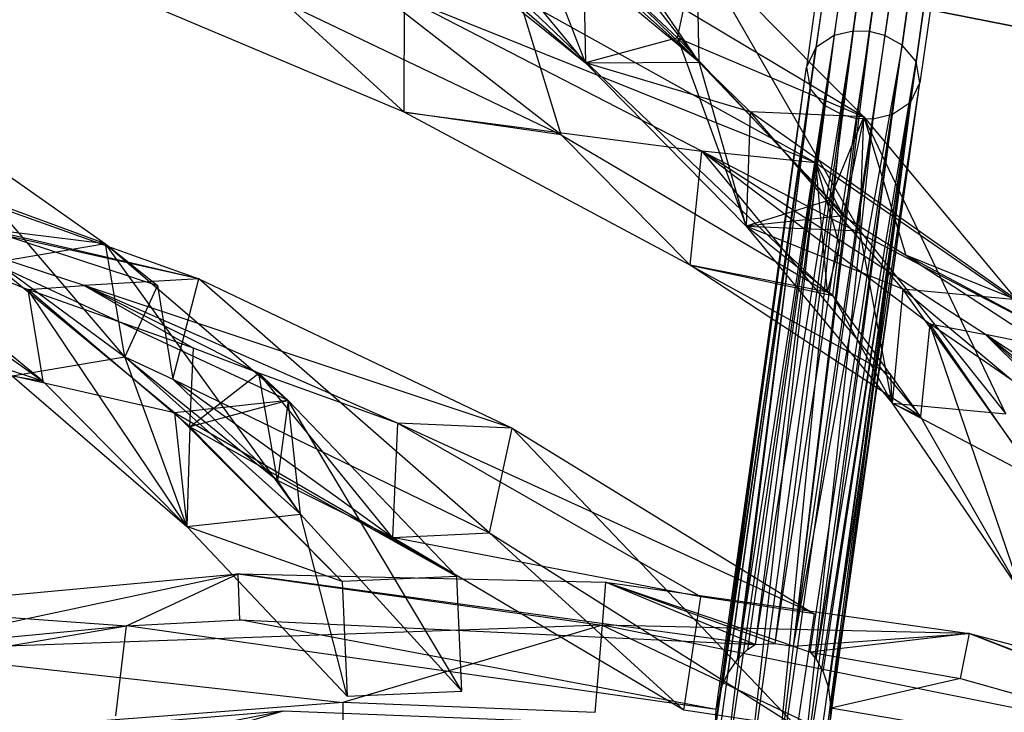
# Model space of a CAD drawing. Extents: x 5.4 to 34.8, y -14.7 to 14.7.
# Tile 215 of 251: x 19.3 to 21.8, y 7.9 to 9.7. Entities that reach past the tile are written whole.
import ezdxf

# ---------------------------------------------------------------- set-up
doc = ezdxf.new("R2010")
doc.units = 0
doc.header["$LTSCALE"] = 2.54
doc.layers.get('0').update_dxf_attribs({"color": 13, "linetype": 'CONTINUOUS'})

# ---------------------------------------------------------------- blocks, each defined once
blk = doc.blocks.new('BOHO_S_PM_7777_STL')
at = {"color": 0}
for p, q in [((21.5936, 11.1046, 17.3705), (21.3923, 9.6716, 19.2449)), ((21.5936, 11.1046, 17.3705), (21.3923, 9.6716, 19.2449)), ((21.6439, 11.1173, 17.3844), (21.4423, 9.6831, 19.2603)), ((21.6439, 11.1173, 17.3844), (21.4423, 9.6831, 19.2603)), ((21.6862, 11.1163, 17.3879), (21.4846, 9.6818, 19.2641)), ((21.6862, 11.1163, 17.3879), (21.4846, 9.6818, 19.2641)), ((21.7271, 11.1056, 17.3844), (21.5255, 9.6714, 19.2603)), ((21.7271, 11.1056, 17.3844), (21.5255, 9.6714, 19.2603)), ((21.7719, 11.0795, 17.3705), (21.5705, 9.6466, 19.2449)), ((21.7719, 11.0795, 17.3705), (21.5705, 9.6466, 19.2449)), ((21.5461, 11.0706, 17.3419), (21.345, 9.64, 19.2131)), ((21.5461, 11.0706, 17.3419), (21.345, 9.64, 19.2131)), ((21.8082, 11.0337, 17.3419), (21.6072, 9.6032, 19.2131)), ((21.8082, 11.0337, 17.3419), (21.6072, 9.6032, 19.2131)), ((21.5206, 11.016, 17.3011), (21.32, 9.5889, 19.1677)), ((21.5206, 11.016, 17.3011), (21.32, 9.5889, 19.1677)), ((21.8177, 10.9743, 17.3011), (21.6171, 9.5472, 19.1677)), ((21.8177, 10.9743, 17.3011), (21.6171, 9.5472, 19.1677)), ((21.5301, 10.9566, 17.2602), (21.33, 9.5329, 19.1224)), ((21.5301, 10.9566, 17.2602), (21.33, 9.5329, 19.1224)), ((21.5664, 10.9108, 17.2316), (21.3667, 9.4895, 19.0906)), ((21.5664, 10.9108, 17.2316), (21.3667, 9.4895, 19.0906)), ((21.5921, 9.4961, 19.1224), (21.7922, 10.9197, 17.2602)), ((21.5921, 9.4961, 19.1224), (21.7922, 10.9197, 17.2602)), ((21.4116, 9.4646, 19.0752), (21.6112, 10.8847, 17.2177)), ((21.4116, 9.4646, 19.0752), (21.6112, 10.8847, 17.2177)), ((21.4526, 9.4542, 19.0713), (21.6521, 10.874, 17.2142)), ((21.4526, 9.4542, 19.0713), (21.6521, 10.874, 17.2142)), ((21.4948, 9.4529, 19.0752), (21.6944, 10.873, 17.2177)), ((21.4948, 9.4529, 19.0752), (21.6944, 10.873, 17.2177)), ((21.5449, 9.4645, 19.0906), (21.7447, 10.8857, 17.2316)), ((21.5449, 9.4645, 19.0906), (21.7447, 10.8857, 17.2316)), ((20.3937, 10.4365, 18.7793), (21.039, 9.6019, 19.4536)), ((20.3937, 10.4365, 18.7793), (21.039, 9.6019, 19.4536)), ((21.039, 9.6019, 19.4536), (20.1021, 10.3791, 18.5201)), ((20.7417, 9.6001, 19.4947), (20.1021, 10.3791, 18.5201)), ((21.039, 9.6019, 19.4536), (20.1021, 10.3791, 18.5201)), ((20.7417, 9.6001, 19.4947), (20.1021, 10.3791, 18.5201)), ((19.8079, 10.3532, 18.5741), (20.7417, 9.6001, 19.4947)), ((19.8079, 10.3532, 18.5741), (20.7417, 9.6001, 19.4947)), ((21.039, 9.6019, 19.4536), (20.5635, 10.3043, 18.9443)), ((21.039, 9.6019, 19.4536), (20.5635, 10.3043, 18.9443)), ((20.6787, 9.4113, 19.8256), (19.7602, 10.126, 19.3556)), ((20.6787, 9.4113, 19.8256), (19.7602, 10.126, 19.3556)), ((20.7417, 9.6001, 19.4947), (20.5846, 10.0079, 18.987)), ((20.5846, 10.0079, 18.987), (21.039, 9.6019, 19.4536)), ((20.7417, 9.6001, 19.4947), (20.5846, 10.0079, 18.987)), ((20.5846, 10.0079, 18.987), (21.039, 9.6019, 19.4536)), ((20.2886, 9.9934, 19.0352), (20.7417, 9.6001, 19.4947)), ((20.2886, 9.9934, 19.0352), (20.7417, 9.6001, 19.4947)), ((21.1724, 9.4715, 19.9279), (20.7358, 9.8984, 19.4599)), ((20.7358, 9.8984, 19.4599), (20.7417, 9.6001, 19.4947)), ((20.7358, 9.8984, 19.4599), (20.7417, 9.6001, 19.4947)), ((21.4703, 9.4589, 19.8953), (20.7358, 9.8984, 19.4599)), ((21.1724, 9.4715, 19.9279), (20.7358, 9.8984, 19.4599)), ((21.4703, 9.4589, 19.8953), (20.7358, 9.8984, 19.4599)), ((20.9827, 9.6656, 19.7198), (20.7358, 9.8984, 19.4599)), ((20.7358, 9.8984, 19.4599), (20.7417, 9.6001, 19.4947)), ((20.7358, 9.8984, 19.4599), (20.7417, 9.6001, 19.4947)), ((20.9827, 9.6656, 19.7198), (20.7358, 9.8984, 19.4599)), ((20.9827, 9.6656, 19.7198), (21.0331, 9.9001, 19.4188)), ((20.9827, 9.6656, 19.7198), (21.0331, 9.9001, 19.4188)), ((21.46, 9.16, 19.922), (21.0331, 9.9001, 19.4188)), ((21.0331, 9.9001, 19.4188), (21.4703, 9.4589, 19.8953)), ((21.46, 9.16, 19.922), (21.0331, 9.9001, 19.4188)), ((21.039, 9.6019, 19.4536), (21.0331, 9.9001, 19.4188)), ((21.039, 9.6019, 19.4536), (21.0331, 9.9001, 19.4188)), ((21.0331, 9.9001, 19.4188), (21.4703, 9.4589, 19.8953)), ((21.039, 9.6019, 19.4536), (21.0331, 9.9001, 19.4188)), ((21.0331, 9.9001, 19.4188), (21.4703, 9.4589, 19.8953)), ((21.2272, 9.8211, 19.3975), (22.8286, 9.5053, 19.3975)), ((22.8286, 9.5053, 19.3975), (21.2272, 9.8211, 19.1975)), ((21.2272, 9.8211, 19.1975), (22.8286, 9.5053, 19.1975)), ((22.8286, 9.5053, 19.3975), (21.2272, 9.8211, 19.1975)), ((21.2272, 9.8211, 19.3975), (22.8286, 9.5053, 19.3975)), ((21.2272, 9.8211, 19.1975), (22.8286, 9.5053, 19.1975)), ((20.2673, 9.471, 19.7575), (19.4895, 9.7996, 19.3432)), ((20.2673, 9.471, 19.7575), (19.4895, 9.7996, 19.3432)), ((20.2673, 9.471, 19.7575), (20.2687, 9.7709, 19.7535)), ((20.2673, 9.471, 19.7575), (20.2687, 9.7709, 19.7535)), ((21.0465, 9.3689, 20.1586), (20.2687, 9.7709, 19.7535)), ((21.3448, 9.338, 20.164), (20.2687, 9.7709, 19.7535)), ((21.0465, 9.3689, 20.1586), (20.2687, 9.7709, 19.7535)), ((21.3448, 9.338, 20.164), (20.2687, 9.7709, 19.7535)), ((21.3752, 8.9998, 20.2033), (20.5686, 9.7697, 19.7621)), ((20.5686, 9.7697, 19.7621), (21.3448, 9.338, 20.164)), ((21.3752, 8.9998, 20.2033), (20.5686, 9.7697, 19.7621)), ((20.6787, 9.4113, 19.8256), (20.5686, 9.7697, 19.7621)), ((20.6787, 9.4113, 19.8256), (20.5686, 9.7697, 19.7621)), ((20.5686, 9.7697, 19.7621), (21.3448, 9.338, 20.164)), ((19.9525, 9.7587, 19.4422), (20.2673, 9.471, 19.7575)), ((19.9525, 9.7587, 19.4422), (20.2673, 9.471, 19.7575)), ((19.9525, 9.7587, 19.4422), (20.6787, 9.4113, 19.8256)), ((19.9525, 9.7587, 19.4422), (20.6787, 9.4113, 19.8256)), ((20.9827, 9.6656, 19.7198), (20.7417, 9.6001, 19.4947)), ((20.9827, 9.6656, 19.7198), (20.7417, 9.6001, 19.4947)), ((21.3803, 9.2408, 20.1665), (20.9827, 9.6656, 19.7198)), ((20.9827, 9.6656, 19.7198), (21.1621, 9.1725, 19.9546)), ((20.9827, 9.6656, 19.7198), (21.1621, 9.1725, 19.9546)), ((20.9827, 9.6656, 19.7198), (21.4703, 9.4589, 19.8953)), ((20.9827, 9.6656, 19.7198), (21.4703, 9.4589, 19.8953)), ((21.3803, 9.2408, 20.1665), (20.9827, 9.6656, 19.7198)), ((21.3923, 9.6716, 19.2449), (21.1396, 8.0387, 21.0768)), ((21.3923, 9.6716, 19.2449), (21.1396, 8.0387, 21.0768)), ((21.3923, 9.6716, 19.2449), (21.1655, 8.0641, 21.0763)), ((21.3923, 9.6716, 19.2449), (21.1655, 8.0641, 21.0763)), ((21.4423, 9.6831, 19.2603), (21.1855, 8.0778, 21.076)), ((21.4423, 9.6831, 19.2603), (21.1855, 8.0778, 21.076)), ((21.3923, 9.6716, 19.2449), (21.1855, 8.0778, 21.076)), ((21.3923, 9.6716, 19.2449), (21.1855, 8.0778, 21.076)), ((21.4423, 9.6831, 19.2603), (21.2372, 8.08, 21.0912)), ((21.4423, 9.6831, 19.2603), (21.2372, 8.08, 21.0912)), ((21.4846, 9.6818, 19.2641), (21.2372, 8.08, 21.0912)), ((21.4846, 9.6818, 19.2641), (21.2372, 8.08, 21.0912)), ((21.4846, 9.6818, 19.2641), (21.2857, 8.0728, 21.0905)), ((21.4846, 9.6818, 19.2641), (21.2857, 8.0728, 21.0905)), ((21.5255, 9.6714, 19.2603), (21.2857, 8.0728, 21.0905)), ((21.5255, 9.6714, 19.2603), (21.2857, 8.0728, 21.0905)), ((21.3923, 9.6716, 19.2449), (21.345, 9.64, 19.2131)), ((21.3923, 9.6716, 19.2449), (21.345, 9.64, 19.2131)), ((21.4423, 9.6831, 19.2603), (21.3923, 9.6716, 19.2449)), ((21.4423, 9.6831, 19.2603), (21.3923, 9.6716, 19.2449)), ((21.4846, 9.6818, 19.2641), (21.4423, 9.6831, 19.2603)), ((21.4846, 9.6818, 19.2641), (21.4423, 9.6831, 19.2603)), ((21.5255, 9.6714, 19.2603), (21.4846, 9.6818, 19.2641)), ((21.5255, 9.6714, 19.2603), (21.4846, 9.6818, 19.2641)), ((21.5705, 9.6466, 19.2449), (21.5255, 9.6714, 19.2603)), ((21.5705, 9.6466, 19.2449), (21.5255, 9.6714, 19.2603)), ((21.345, 9.64, 19.2131), (21.1004, 7.9717, 21.0781)), ((21.345, 9.64, 19.2131), (21.1004, 7.9717, 21.0781)), ((21.1143, 8.0015, 21.0775), (21.345, 9.64, 19.2131)), ((21.1143, 8.0015, 21.0775), (21.345, 9.64, 19.2131)), ((21.1396, 8.0387, 21.0768), (21.345, 9.64, 19.2131)), ((21.1396, 8.0387, 21.0768), (21.345, 9.64, 19.2131)), ((21.5705, 9.6466, 19.2449), (21.2857, 8.0728, 21.0905)), ((21.5705, 9.6466, 19.2449), (21.2857, 8.0728, 21.0905)), ((21.345, 9.64, 19.2131), (21.32, 9.5889, 19.1677)), ((21.345, 9.64, 19.2131), (21.32, 9.5889, 19.1677)), ((21.33, 8.0574, 21.076), (21.5705, 9.6466, 19.2449)), ((21.33, 8.0574, 21.076), (21.5705, 9.6466, 19.2449)), ((21.3454, 8.0388, 21.0763), (21.5705, 9.6466, 19.2449)), ((21.3454, 8.0388, 21.0763), (21.5705, 9.6466, 19.2449)), ((21.6072, 9.6032, 19.2131), (21.5705, 9.6466, 19.2449)), ((21.6072, 9.6032, 19.2131), (21.5705, 9.6466, 19.2449)), ((20.7417, 9.6001, 19.4947), (21.039, 9.6019, 19.4536)), ((20.7417, 9.6001, 19.4947), (21.039, 9.6019, 19.4536)), ((20.7417, 9.6001, 19.4947), (21.039, 9.6019, 19.4536)), ((21.1724, 9.4715, 19.9279), (20.7417, 9.6001, 19.4947)), ((20.7417, 9.6001, 19.4947), (21.1621, 9.1725, 19.9546)), ((21.1724, 9.4715, 19.9279), (20.7417, 9.6001, 19.4947)), ((20.7417, 9.6001, 19.4947), (21.1621, 9.1725, 19.9546)), ((20.7417, 9.6001, 19.4947), (21.1621, 9.1725, 19.9546)), ((21.1621, 9.1725, 19.9546), (21.039, 9.6019, 19.4536)), ((21.039, 9.6019, 19.4536), (21.46, 9.16, 19.922)), ((21.1621, 9.1725, 19.9546), (21.039, 9.6019, 19.4536)), ((21.039, 9.6019, 19.4536), (21.46, 9.16, 19.922)), ((21.0812, 7.8557, 21.0802), (21.32, 9.5889, 19.1677)), ((21.0812, 7.8557, 21.0802), (21.32, 9.5889, 19.1677)), ((21.0837, 7.9075, 21.0793), (21.32, 9.5889, 19.1677)), ((21.0837, 7.9075, 21.0793), (21.32, 9.5889, 19.1677)), ((21.1004, 7.9717, 21.0781), (21.32, 9.5889, 19.1677)), ((21.1004, 7.9717, 21.0781), (21.32, 9.5889, 19.1677)), ((21.32, 9.5889, 19.1677), (21.33, 9.5329, 19.1224)), ((21.32, 9.5889, 19.1677), (21.33, 9.5329, 19.1224)), ((21.3454, 8.0388, 21.0763), (21.6072, 9.6032, 19.2131)), ((21.3454, 8.0388, 21.0763), (21.6072, 9.6032, 19.2131)), ((21.3638, 8.0061, 21.0768), (21.6072, 9.6032, 19.2131)), ((21.3638, 8.0061, 21.0768), (21.6072, 9.6032, 19.2131)), ((21.6072, 9.6032, 19.2131), (21.3775, 7.9639, 21.0776)), ((21.6072, 9.6032, 19.2131), (21.3775, 7.9639, 21.0776)), ((21.6171, 9.5472, 19.1677), (21.6072, 9.6032, 19.2131)), ((21.6171, 9.5472, 19.1677), (21.6072, 9.6032, 19.2131)), ((21.0672, 7.6627, 21.2358), (21.33, 9.5329, 19.1224)), ((21.0672, 7.6627, 21.2358), (21.33, 9.5329, 19.1224)), ((21.33, 9.5329, 19.1224), (21.0812, 7.8557, 21.0802)), ((21.33, 9.5329, 19.1224), (21.0812, 7.8557, 21.0802)), ((21.0928, 7.6307, 21.209), (21.33, 9.5329, 19.1224)), ((21.0928, 7.6307, 21.209), (21.33, 9.5329, 19.1224)), ((21.3667, 9.4895, 19.0906), (21.33, 9.5329, 19.1224)), ((21.3667, 9.4895, 19.0906), (21.33, 9.5329, 19.1224)), ((21.3775, 7.9639, 21.0776), (21.6171, 9.5472, 19.1677)), ((21.3775, 7.9639, 21.0776), (21.6171, 9.5472, 19.1677)), ((21.3808, 7.866, 21.0793), (21.6171, 9.5472, 19.1677)), ((21.3808, 7.866, 21.0793), (21.6171, 9.5472, 19.1677)), ((21.3836, 7.9111, 21.0785), (21.6171, 9.5472, 19.1677)), ((21.3836, 7.9111, 21.0785), (21.6171, 9.5472, 19.1677)), ((21.5921, 9.4961, 19.1224), (21.6171, 9.5472, 19.1677)), ((21.5921, 9.4961, 19.1224), (21.6171, 9.5472, 19.1677)), ((19.5366, 8.8304, 20.3941), (18.9762, 9.4856, 19.8953)), ((18.9762, 9.4856, 19.8953), (19.4861, 9.1258, 20.3758)), ((19.5366, 8.8304, 20.3941), (18.9762, 9.4856, 19.8953)), ((18.9762, 9.4856, 19.8953), (19.4861, 9.1258, 20.3758)), ((18.9762, 9.4856, 19.8953), (19.4861, 9.1258, 20.3758)), ((21.0928, 7.6307, 21.209), (21.3667, 9.4895, 19.0906)), ((21.0928, 7.6307, 21.209), (21.3667, 9.4895, 19.0906)), ((21.1537, 7.5959, 21.1843), (21.3667, 9.4895, 19.0906)), ((21.1537, 7.5959, 21.1843), (21.3667, 9.4895, 19.0906)), ((21.2956, 7.602, 21.2089), (21.5921, 9.4961, 19.1224)), ((21.2956, 7.602, 21.2089), (21.5921, 9.4961, 19.1224)), ((21.3293, 7.6259, 21.2358), (21.5921, 9.4961, 19.1224)), ((21.3293, 7.6259, 21.2358), (21.5921, 9.4961, 19.1224)), ((21.4116, 9.4646, 19.0752), (21.3667, 9.4895, 19.0906)), ((21.4116, 9.4646, 19.0752), (21.3667, 9.4895, 19.0906)), ((21.369, 7.8152, 21.0802), (21.5921, 9.4961, 19.1224)), ((21.369, 7.8152, 21.0802), (21.5921, 9.4961, 19.1224)), ((21.5921, 9.4961, 19.1224), (21.3808, 7.866, 21.0793)), ((21.5921, 9.4961, 19.1224), (21.3808, 7.866, 21.0793)), ((21.5921, 9.4961, 19.1224), (21.5449, 9.4645, 19.0906)), ((21.5921, 9.4961, 19.1224), (21.5449, 9.4645, 19.0906)), ((20.6787, 9.4113, 19.8256), (20.2673, 9.471, 19.7575)), ((20.6787, 9.4113, 19.8256), (20.2673, 9.471, 19.7575)), ((21.0155, 9.0705, 20.1641), (20.2673, 9.471, 19.7575)), ((20.2673, 9.471, 19.7575), (21.0465, 9.3689, 20.1586)), ((20.2673, 9.471, 19.7575), (21.0465, 9.3689, 20.1586)), ((21.0155, 9.0705, 20.1641), (20.2673, 9.471, 19.7575)), ((21.1537, 7.5959, 21.1843), (21.4116, 9.4646, 19.0752)), ((21.1537, 7.5959, 21.1843), (21.4116, 9.4646, 19.0752)), ((21.1724, 9.4715, 19.9279), (21.1621, 9.1725, 19.9546)), ((21.1724, 9.4715, 19.9279), (21.1621, 9.1725, 19.9546)), ((21.5722, 9.0079, 20.3987), (21.1724, 9.4715, 19.9279)), ((21.8697, 8.9794, 20.3758), (21.1724, 9.4715, 19.9279)), ((21.5722, 9.0079, 20.3987), (21.1724, 9.4715, 19.9279)), ((21.8697, 8.9794, 20.3758), (21.1724, 9.4715, 19.9279)), ((21.4703, 9.4589, 19.8953), (21.1724, 9.4715, 19.9279)), ((21.4703, 9.4589, 19.8953), (21.1724, 9.4715, 19.9279)), ((21.4116, 9.4646, 19.0752), (21.2274, 7.5855, 21.1843)), ((21.4116, 9.4646, 19.0752), (21.2274, 7.5855, 21.1843)), ((21.2274, 7.5855, 21.1843), (21.4526, 9.4542, 19.0713)), ((21.2274, 7.5855, 21.1843), (21.4526, 9.4542, 19.0713)), ((21.2956, 7.602, 21.2089), (21.5449, 9.4645, 19.0906)), ((21.2956, 7.602, 21.2089), (21.5449, 9.4645, 19.0906)), ((21.3803, 9.2408, 20.1665), (21.4703, 9.4589, 19.8953)), ((21.3803, 9.2408, 20.1665), (21.4703, 9.4589, 19.8953)), ((21.4116, 9.4646, 19.0752), (21.4526, 9.4542, 19.0713)), ((21.4116, 9.4646, 19.0752), (21.4526, 9.4542, 19.0713)), ((21.4703, 9.4589, 19.8953), (21.4159, 9.1991, 20.2086)), ((21.4703, 9.4589, 19.8953), (21.4159, 9.1991, 20.2086)), ((21.4948, 9.4529, 19.0752), (21.4526, 9.4542, 19.0713)), ((21.4948, 9.4529, 19.0752), (21.4526, 9.4542, 19.0713)), ((21.46, 9.16, 19.922), (21.4703, 9.4589, 19.8953)), ((21.46, 9.16, 19.922), (21.4703, 9.4589, 19.8953)), ((21.842, 8.681, 20.3941), (21.4703, 9.4589, 19.8953)), ((21.4703, 9.4589, 19.8953), (21.8697, 8.9794, 20.3758)), ((21.842, 8.681, 20.3941), (21.4703, 9.4589, 19.8953)), ((21.4703, 9.4589, 19.8953), (21.8697, 8.9794, 20.3758)), ((21.4703, 9.4589, 19.8953), (21.8697, 8.9794, 20.3758)), ((21.4703, 9.4589, 19.8953), (21.58, 9.0969, 20.2966)), ((21.4703, 9.4589, 19.8953), (21.58, 9.0969, 20.2966)), ((21.5449, 9.4645, 19.0906), (21.4948, 9.4529, 19.0752)), ((21.5449, 9.4645, 19.0906), (21.4948, 9.4529, 19.0752)), ((21.2274, 7.5855, 21.1843), (21.4948, 9.4529, 19.0752)), ((21.2274, 7.5855, 21.1843), (21.4948, 9.4529, 19.0752)), ((21.2956, 7.602, 21.2089), (21.4948, 9.4529, 19.0752)), ((21.2956, 7.602, 21.2089), (21.4948, 9.4529, 19.0752)), ((19.4861, 9.1258, 20.3758), (18.6852, 9.4206, 19.9279)), ((19.4861, 9.1258, 20.3758), (18.6852, 9.4206, 19.9279)), ((20.6787, 9.4113, 19.8256), (21.0155, 9.0705, 20.1641)), ((20.6787, 9.4113, 19.8256), (21.0155, 9.0705, 20.1641)), ((20.6787, 9.4113, 19.8256), (21.3752, 8.9998, 20.2033)), ((20.6787, 9.4113, 19.8256), (21.3752, 8.9998, 20.2033)), ((21.0155, 9.0705, 20.1641), (21.0465, 9.3689, 20.1586)), ((21.0155, 9.0705, 20.1641), (21.0465, 9.3689, 20.1586)), ((21.7881, 8.8892, 20.5597), (21.0465, 9.3689, 20.1586)), ((21.0465, 9.3689, 20.1586), (21.6426, 8.9167, 20.4875)), ((21.0465, 9.3689, 20.1586), (21.6426, 8.9167, 20.4875)), ((21.0465, 9.3689, 20.1586), (21.6188, 8.6747, 20.5025)), ((21.0465, 9.3689, 20.1586), (21.6188, 8.6747, 20.5025)), ((22.0818, 8.8284, 20.5628), (21.0465, 9.3689, 20.1586)), ((21.7881, 8.8892, 20.5597), (21.0465, 9.3689, 20.1586)), ((22.0818, 8.8284, 20.5628), (21.0465, 9.3689, 20.1586)), ((21.3448, 9.338, 20.164), (21.0465, 9.3689, 20.1586)), ((21.3448, 9.338, 20.164), (21.0465, 9.3689, 20.1586)), ((18.8862, 9.3363, 20.164), (19.7301, 9.0349, 20.5628)), ((18.8862, 9.3363, 20.164), (19.7301, 9.0349, 20.5628)), ((21.4159, 9.1991, 20.2086), (21.3448, 9.338, 20.164)), ((21.3448, 9.338, 20.164), (22.0818, 8.8284, 20.5628)), ((21.4062, 9.1237, 20.2095), (21.3448, 9.338, 20.164)), ((21.4159, 9.1991, 20.2086), (21.3448, 9.338, 20.164)), ((21.4062, 9.1237, 20.2095), (21.3448, 9.338, 20.164)), ((21.3752, 8.9998, 20.2033), (21.3448, 9.338, 20.164)), ((21.3752, 8.9998, 20.2033), (21.3448, 9.338, 20.164)), ((21.3448, 9.338, 20.164), (22.0818, 8.8284, 20.5628)), ((19.4307, 9.0176, 20.5597), (18.5901, 9.289, 20.1586)), ((18.5901, 9.289, 20.1586), (19.283, 9.0064, 20.4875)), ((18.5901, 9.289, 20.1586), (19.283, 9.0064, 20.4875)), ((18.5901, 9.289, 20.1586), (19.3226, 8.7665, 20.5025)), ((18.5901, 9.289, 20.1586), (19.3226, 8.7665, 20.5025)), ((19.7301, 9.0349, 20.5628), (18.5901, 9.289, 20.1586)), ((19.4307, 9.0176, 20.5597), (18.5901, 9.289, 20.1586)), ((19.7301, 9.0349, 20.5628), (18.5901, 9.289, 20.1586)), ((21.3803, 9.2408, 20.1665), (21.1621, 9.1725, 19.9546)), ((21.3803, 9.2408, 20.1665), (21.1621, 9.1725, 19.9546)), ((21.4159, 9.1991, 20.2086), (21.3803, 9.2408, 20.1665)), ((21.4159, 9.1991, 20.2086), (21.3803, 9.2408, 20.1665)), ((21.4159, 9.1991, 20.2086), (21.1621, 9.1725, 19.9546)), ((21.4159, 9.1991, 20.2086), (21.1621, 9.1725, 19.9546)), ((21.4062, 9.1237, 20.2095), (21.4159, 9.1991, 20.2086)), ((21.4062, 9.1237, 20.2095), (21.4159, 9.1991, 20.2086)), ((21.4159, 9.1991, 20.2086), (21.58, 9.0969, 20.2966)), ((21.4159, 9.1991, 20.2086), (21.58, 9.0969, 20.2966)), ((19.0436, 9.1942, 19.922), (19.5366, 8.8304, 20.3941)), ((19.0436, 9.1942, 19.922), (19.5366, 8.8304, 20.3941)), ((21.5722, 9.0079, 20.3987), (21.1621, 9.1725, 19.9546)), ((21.1621, 9.1725, 19.9546), (21.5445, 8.7094, 20.417)), ((21.5722, 9.0079, 20.3987), (21.1621, 9.1725, 19.9546)), ((21.1621, 9.1725, 19.9546), (21.5445, 8.7094, 20.417)), ((21.1621, 9.1725, 19.9546), (21.46, 9.16, 19.922)), ((21.1621, 9.1725, 19.9546), (21.46, 9.16, 19.922)), ((21.3894, 8.9906, 20.2111), (21.1621, 9.1725, 19.9546)), ((21.1621, 9.1725, 19.9546), (21.5445, 8.7094, 20.417)), ((21.3894, 8.9906, 20.2111), (21.1621, 9.1725, 19.9546)), ((19.4861, 9.1258, 20.3758), (19.1758, 9.1643, 20.2966)), ((19.1758, 9.1643, 20.2966), (19.6224, 9.0172, 20.5104)), ((19.4861, 9.1258, 20.3758), (19.1758, 9.1643, 20.2966)), ((19.7301, 9.0349, 20.5628), (19.1758, 9.1643, 20.2966)), ((19.7301, 9.0349, 20.5628), (19.1758, 9.1643, 20.2966)), ((19.1758, 9.1643, 20.2966), (19.6224, 9.0172, 20.5104)), ((21.5445, 8.7094, 20.417), (21.46, 9.16, 19.922)), ((21.46, 9.16, 19.922), (21.842, 8.681, 20.3941)), ((21.5445, 8.7094, 20.417), (21.46, 9.16, 19.922)), ((21.46, 9.16, 19.922), (21.842, 8.681, 20.3941)), ((19.4861, 9.1258, 20.3758), (19.1913, 9.0763, 20.3987)), ((19.4861, 9.1258, 20.3758), (19.1913, 9.0763, 20.3987)), ((19.9966, 8.4183, 20.8719), (19.4861, 9.1258, 20.3758)), ((19.4861, 9.1258, 20.3758), (19.9642, 8.7166, 20.8625)), ((19.9966, 8.4183, 20.8719), (19.4861, 9.1258, 20.3758)), ((19.5366, 8.8304, 20.3941), (19.4861, 9.1258, 20.3758)), ((19.5366, 8.8304, 20.3941), (19.4861, 9.1258, 20.3758)), ((19.4861, 9.1258, 20.3758), (19.9642, 8.7166, 20.8625)), ((19.5366, 8.8304, 20.3941), (19.4861, 9.1258, 20.3758)), ((19.4861, 9.1258, 20.3758), (19.6224, 9.0172, 20.5104)), ((19.4861, 9.1258, 20.3758), (19.6224, 9.0172, 20.5104)), ((21.3752, 8.9998, 20.2033), (21.4062, 9.1237, 20.2095)), ((21.3752, 8.9998, 20.2033), (21.4062, 9.1237, 20.2095)), ((21.3894, 8.9906, 20.2111), (21.4062, 9.1237, 20.2095)), ((21.3894, 8.9906, 20.2111), (21.4062, 9.1237, 20.2095)), ((21.8697, 8.9794, 20.3758), (21.58, 9.0969, 20.2966)), ((21.58, 9.0969, 20.2966), (21.9732, 8.8392, 20.5104)), ((21.8697, 8.9794, 20.3758), (21.58, 9.0969, 20.2966)), ((22.0818, 8.8284, 20.5628), (21.58, 9.0969, 20.2966)), ((22.0818, 8.8284, 20.5628), (21.58, 9.0969, 20.2966)), ((21.58, 9.0969, 20.2966), (21.9732, 8.8392, 20.5104)), ((19.6665, 8.6843, 20.8745), (19.1913, 9.0763, 20.3987)), ((19.9642, 8.7166, 20.8625), (19.1913, 9.0763, 20.3987)), ((19.6665, 8.6843, 20.8745), (19.1913, 9.0763, 20.3987)), ((19.9642, 8.7166, 20.8625), (19.1913, 9.0763, 20.3987)), ((21.6188, 8.6747, 20.5025), (21.0155, 9.0705, 20.1641)), ((21.0155, 9.0705, 20.1641), (21.5411, 8.7837, 20.4016)), ((21.0155, 9.0705, 20.1641), (21.5411, 8.7837, 20.4016)), ((21.0155, 9.0705, 20.1641), (21.3894, 8.9906, 20.2111)), ((21.3752, 8.9998, 20.2033), (21.0155, 9.0705, 20.1641)), ((21.3752, 8.9998, 20.2033), (21.0155, 9.0705, 20.1641)), ((21.0155, 9.0705, 20.1641), (21.3894, 8.9906, 20.2111)), ((21.6188, 8.6747, 20.5025), (21.0155, 9.0705, 20.1641)), ((19.283, 9.0064, 20.4875), (19.4307, 9.0176, 20.5597)), ((19.283, 9.0064, 20.4875), (19.4307, 9.0176, 20.5597)), ((19.7301, 9.0349, 20.5628), (19.4307, 9.0176, 20.5597)), ((19.7301, 9.0349, 20.5628), (19.4307, 9.0176, 20.5597)), ((20.2505, 8.657, 20.9587), (19.4307, 9.0176, 20.5597)), ((19.4307, 9.0176, 20.5597), (19.8873, 8.7881, 20.7812)), ((19.4307, 9.0176, 20.5597), (19.8873, 8.7881, 20.7812)), ((19.4307, 9.0176, 20.5597), (19.7161, 8.8529, 20.6977)), ((19.4307, 9.0176, 20.5597), (19.7161, 8.8529, 20.6977)), ((20.5501, 8.6436, 20.9601), (19.4307, 9.0176, 20.5597)), ((20.2505, 8.657, 20.9587), (19.4307, 9.0176, 20.5597)), ((20.5501, 8.6436, 20.9601), (19.4307, 9.0176, 20.5597)), ((19.6224, 9.0172, 20.5104), (19.5366, 8.8304, 20.3941)), ((19.6224, 9.0172, 20.5104), (19.5366, 8.8304, 20.3941)), ((19.6224, 9.0172, 20.5104), (19.6623, 8.7716, 20.5259)), ((19.6224, 9.0172, 20.5104), (19.6623, 8.7716, 20.5259)), ((19.6623, 8.7716, 20.5259), (19.7301, 9.0349, 20.5628)), ((19.6623, 8.7716, 20.5259), (19.7301, 9.0349, 20.5628)), ((20.4908, 8.3695, 20.94), (19.7301, 9.0349, 20.5628)), ((19.7301, 9.0349, 20.5628), (20.5501, 8.6436, 20.9601)), ((20.4908, 8.3695, 20.94), (19.7301, 9.0349, 20.5628)), ((19.7301, 9.0349, 20.5628), (20.5501, 8.6436, 20.9601)), ((19.3226, 8.7665, 20.5025), (18.6374, 8.9927, 20.1641)), ((19.3226, 8.7665, 20.5025), (18.6374, 8.9927, 20.1641)), ((19.6988, 8.386, 20.8839), (19.283, 9.0064, 20.4875)), ((19.283, 9.0064, 20.4875), (19.3226, 8.7665, 20.5025)), ((19.7068, 8.6473, 20.9169), (19.283, 9.0064, 20.4875)), ((19.6988, 8.386, 20.8839), (19.283, 9.0064, 20.4875)), ((19.7161, 8.8529, 20.6977), (19.283, 9.0064, 20.4875)), ((19.7068, 8.6473, 20.9169), (19.283, 9.0064, 20.4875)), ((19.283, 9.0064, 20.4875), (19.3226, 8.7665, 20.5025)), ((19.7161, 8.8529, 20.6977), (19.283, 9.0064, 20.4875)), ((21.3752, 8.9998, 20.2033), (21.3894, 8.9906, 20.2111)), ((21.3752, 8.9998, 20.2033), (21.3894, 8.9906, 20.2111)), ((21.5411, 8.7837, 20.4016), (21.3894, 8.9906, 20.2111)), ((21.3894, 8.9906, 20.2111), (21.5445, 8.7094, 20.417)), ((21.3894, 8.9906, 20.2111), (21.5445, 8.7094, 20.417)), ((21.5411, 8.7837, 20.4016), (21.3894, 8.9906, 20.2111)), ((21.5722, 9.0079, 20.3987), (21.5445, 8.7094, 20.417)), ((21.5722, 9.0079, 20.3987), (21.5445, 8.7094, 20.417)), ((21.9297, 8.5063, 20.8745), (21.5722, 9.0079, 20.3987)), ((22.2256, 8.4604, 20.8625), (21.5722, 9.0079, 20.3987)), ((21.9297, 8.5063, 20.8745), (21.5722, 9.0079, 20.3987)), ((22.2256, 8.4604, 20.8625), (21.5722, 9.0079, 20.3987)), ((21.8697, 8.9794, 20.3758), (21.5722, 9.0079, 20.3987)), ((21.8697, 8.9794, 20.3758), (21.5722, 9.0079, 20.3987)), ((21.6426, 8.9167, 20.4875), (21.6188, 8.6747, 20.5025)), ((21.6426, 8.9167, 20.4875), (21.6188, 8.6747, 20.5025)), ((21.8837, 8.2098, 20.8839), (21.6426, 8.9167, 20.4875)), ((21.959, 8.4601, 20.9169), (21.6426, 8.9167, 20.4875)), ((21.8837, 8.2098, 20.8839), (21.6426, 8.9167, 20.4875)), ((22.0212, 8.6563, 20.6977), (21.6426, 8.9167, 20.4875)), ((21.959, 8.4601, 20.9169), (21.6426, 8.9167, 20.4875)), ((21.6426, 8.9167, 20.4875), (21.7881, 8.8892, 20.5597)), ((21.6426, 8.9167, 20.4875), (21.7881, 8.8892, 20.5597)), ((22.0212, 8.6563, 20.6977), (21.6426, 8.9167, 20.4875)), ((22.4867, 8.3287, 20.9587), (21.7881, 8.8892, 20.5597)), ((21.7881, 8.8892, 20.5597), (22.1698, 8.5494, 20.7812)), ((21.7881, 8.8892, 20.5597), (22.1698, 8.5494, 20.7812)), ((21.7881, 8.8892, 20.5597), (22.0212, 8.6563, 20.6977)), ((21.7881, 8.8892, 20.5597), (22.0212, 8.6563, 20.6977)), ((22.7727, 8.2382, 20.9601), (21.7881, 8.8892, 20.5597)), ((22.4867, 8.3287, 20.9587), (21.7881, 8.8892, 20.5597)), ((22.7727, 8.2382, 20.9601), (21.7881, 8.8892, 20.5597)), ((22.0818, 8.8284, 20.5628), (21.7881, 8.8892, 20.5597)), ((22.0818, 8.8284, 20.5628), (21.7881, 8.8892, 20.5597)), ((19.3226, 8.7665, 20.5025), (19.2194, 8.8517, 20.4016)), ((19.3226, 8.7665, 20.5025), (19.2194, 8.8517, 20.4016)), ((19.7068, 8.6473, 20.9169), (19.7161, 8.8529, 20.6977)), ((19.7068, 8.6473, 20.9169), (19.7161, 8.8529, 20.6977)), ((19.8873, 8.7881, 20.7812), (19.7161, 8.8529, 20.6977)), ((19.8873, 8.7881, 20.7812), (19.7161, 8.8529, 20.6977)), ((19.2418, 8.7808, 20.417), (19.5366, 8.8304, 20.3941)), ((19.2418, 8.7808, 20.417), (19.5366, 8.8304, 20.3941)), ((19.6988, 8.386, 20.8839), (19.5366, 8.8304, 20.3941)), ((19.5366, 8.8304, 20.3941), (19.9966, 8.4183, 20.8719)), ((19.6988, 8.386, 20.8839), (19.5366, 8.8304, 20.3941)), ((19.5366, 8.8304, 20.3941), (19.9966, 8.4183, 20.8719)), ((19.5366, 8.8304, 20.3941), (19.9966, 8.4183, 20.8719)), ((19.5366, 8.8304, 20.3941), (19.9359, 8.5068, 20.8093)), ((19.5366, 8.8304, 20.3941), (19.9359, 8.5068, 20.8093)), ((19.5366, 8.8304, 20.3941), (19.6623, 8.7716, 20.5259)), ((19.5366, 8.8304, 20.3941), (19.6623, 8.7716, 20.5259)), ((19.7068, 8.6473, 20.9169), (19.8873, 8.7881, 20.7812)), ((19.7068, 8.6473, 20.9169), (19.8873, 8.7881, 20.7812)), ((19.9359, 8.5068, 20.8093), (19.8873, 8.7881, 20.7812)), ((19.8873, 8.7881, 20.7812), (19.9642, 8.7166, 20.8625)), ((19.8873, 8.7881, 20.7812), (19.9642, 8.7166, 20.8625)), ((19.9359, 8.5068, 20.8093), (19.8873, 8.7881, 20.7812)), ((20.2372, 8.3572, 20.962), (19.8873, 8.7881, 20.7812)), ((20.2505, 8.657, 20.9587), (19.8873, 8.7881, 20.7812)), ((20.2372, 8.3572, 20.962), (19.8873, 8.7881, 20.7812)), ((20.2505, 8.657, 20.9587), (19.8873, 8.7881, 20.7812)), ((19.6665, 8.6843, 20.8745), (19.2418, 8.7808, 20.417)), ((19.2418, 8.7808, 20.417), (19.6988, 8.386, 20.8839)), ((19.6665, 8.6843, 20.8745), (19.2418, 8.7808, 20.417)), ((19.2418, 8.7808, 20.417), (19.6988, 8.386, 20.8839)), ((19.2418, 8.7808, 20.417), (19.3226, 8.7665, 20.5025)), ((19.2418, 8.7808, 20.417), (19.3226, 8.7665, 20.5025)), ((19.2418, 8.7808, 20.417), (19.6988, 8.386, 20.8839)), ((19.6988, 8.386, 20.8839), (19.3226, 8.7665, 20.5025)), ((19.6988, 8.386, 20.8839), (19.3226, 8.7665, 20.5025)), ((19.6623, 8.7716, 20.5259), (19.9359, 8.5068, 20.8093)), ((20.2372, 8.3572, 20.962), (19.6623, 8.7716, 20.5259)), ((19.6623, 8.7716, 20.5259), (20.4908, 8.3695, 20.94)), ((20.2372, 8.3572, 20.962), (19.6623, 8.7716, 20.5259)), ((19.6623, 8.7716, 20.5259), (19.9359, 8.5068, 20.8093)), ((19.6623, 8.7716, 20.5259), (20.4908, 8.3695, 20.94)), ((21.5445, 8.7094, 20.417), (21.5411, 8.7837, 20.4016)), ((21.5445, 8.7094, 20.417), (21.5411, 8.7837, 20.4016)), ((21.6188, 8.6747, 20.5025), (21.5411, 8.7837, 20.4016)), ((21.6188, 8.6747, 20.5025), (21.5411, 8.7837, 20.4016)), ((19.9642, 8.7166, 20.8625), (19.6665, 8.6843, 20.8745)), ((19.9642, 8.7166, 20.8625), (19.6665, 8.6843, 20.8745)), ((19.9642, 8.7166, 20.8625), (19.7068, 8.6473, 20.9169)), ((19.9642, 8.7166, 20.8625), (19.7068, 8.6473, 20.9169)), ((19.9642, 8.7166, 20.8625), (19.9359, 8.5068, 20.8093)), ((19.9642, 8.7166, 20.8625), (19.9359, 8.5068, 20.8093)), ((20.4186, 7.9555, 21.3575), (19.9642, 8.7166, 20.8625)), ((19.9642, 8.7166, 20.8625), (20.4055, 8.2552, 21.3575)), ((20.4186, 7.9555, 21.3575), (19.9642, 8.7166, 20.8625)), ((19.9966, 8.4183, 20.8719), (19.9642, 8.7166, 20.8625)), ((19.9966, 8.4183, 20.8719), (19.9642, 8.7166, 20.8625)), ((19.9642, 8.7166, 20.8625), (20.4055, 8.2552, 21.3575)), ((19.9966, 8.4183, 20.8719), (19.9642, 8.7166, 20.8625)), ((19.9642, 8.7166, 20.8625), (20.4055, 8.2552, 21.3575)), ((21.9297, 8.5063, 20.8745), (21.5445, 8.7094, 20.417)), ((21.5445, 8.7094, 20.417), (21.8837, 8.2098, 20.8839)), ((21.9297, 8.5063, 20.8745), (21.5445, 8.7094, 20.417)), ((21.5445, 8.7094, 20.417), (21.8837, 8.2098, 20.8839)), ((21.5445, 8.7094, 20.417), (21.842, 8.681, 20.3941)), ((21.5445, 8.7094, 20.417), (21.842, 8.681, 20.3941)), ((21.5445, 8.7094, 20.417), (21.6188, 8.6747, 20.5025)), ((21.5445, 8.7094, 20.417), (21.6188, 8.6747, 20.5025)), ((21.5445, 8.7094, 20.417), (21.8837, 8.2098, 20.8839)), ((20.1058, 8.2421, 21.3575), (19.6665, 8.6843, 20.8745)), ((19.6665, 8.6843, 20.8745), (19.6988, 8.386, 20.8839)), ((19.6665, 8.6843, 20.8745), (19.6988, 8.386, 20.8839)), ((20.4055, 8.2552, 21.3575), (19.6665, 8.6843, 20.8745)), ((20.1058, 8.2421, 21.3575), (19.6665, 8.6843, 20.8745)), ((20.4055, 8.2552, 21.3575), (19.6665, 8.6843, 20.8745)), ((20.2505, 8.657, 20.9587), (20.2372, 8.3572, 20.962)), ((20.2505, 8.657, 20.9587), (20.2372, 8.3572, 20.962)), ((21.0436, 8.2025, 21.3575), (20.2505, 8.657, 20.9587)), ((21.3403, 8.1581, 21.3575), (20.2505, 8.657, 20.9587)), ((21.0436, 8.2025, 21.3575), (20.2505, 8.657, 20.9587)), ((21.3403, 8.1581, 21.3575), (20.2505, 8.657, 20.9587)), ((20.5501, 8.6436, 20.9601), (20.2505, 8.657, 20.9587)), ((20.5501, 8.6436, 20.9601), (20.2505, 8.657, 20.9587)), ((21.8837, 8.2098, 20.8839), (21.6188, 8.6747, 20.5025)), ((21.8837, 8.2098, 20.8839), (21.6188, 8.6747, 20.5025)), ((19.7068, 8.6473, 20.9169), (19.6988, 8.386, 20.8839)), ((19.7068, 8.6473, 20.9169), (19.6988, 8.386, 20.8839)), ((20.1058, 8.2421, 21.3575), (19.7068, 8.6473, 20.9169)), ((20.4055, 8.2552, 21.3575), (19.7068, 8.6473, 20.9169)), ((20.1058, 8.2421, 21.3575), (19.7068, 8.6473, 20.9169)), ((20.4055, 8.2552, 21.3575), (19.7068, 8.6473, 20.9169)), ((20.4908, 8.3695, 20.94), (20.5501, 8.6436, 20.9601)), ((20.4908, 8.3695, 20.94), (20.5501, 8.6436, 20.9601)), ((21.296, 7.8614, 21.3575), (20.5501, 8.6436, 20.9601)), ((20.5501, 8.6436, 20.9601), (21.3403, 8.1581, 21.3575)), ((21.296, 7.8614, 21.3575), (20.5501, 8.6436, 20.9601)), ((20.5501, 8.6436, 20.9601), (21.3403, 8.1581, 21.3575)), ((19.9966, 8.4183, 20.8719), (19.9359, 8.5068, 20.8093)), ((19.9966, 8.4183, 20.8719), (19.9359, 8.5068, 20.8093)), ((20.2372, 8.3572, 20.962), (19.9359, 8.5068, 20.8093)), ((20.2372, 8.3572, 20.962), (19.9359, 8.5068, 20.8093)), ((19.6988, 8.386, 20.8839), (19.9966, 8.4183, 20.8719)), ((19.6988, 8.386, 20.8839), (19.9966, 8.4183, 20.8719)), ((20.1189, 7.9424, 21.3575), (19.9966, 8.4183, 20.8719)), ((19.9966, 8.4183, 20.8719), (20.4186, 7.9555, 21.3575)), ((20.1189, 7.9424, 21.3575), (19.9966, 8.4183, 20.8719)), ((19.9966, 8.4183, 20.8719), (20.4186, 7.9555, 21.3575)), ((20.1058, 8.2421, 21.3575), (19.6988, 8.386, 20.8839)), ((19.6988, 8.386, 20.8839), (20.1189, 7.9424, 21.3575)), ((20.1058, 8.2421, 21.3575), (19.6988, 8.386, 20.8839)), ((19.6988, 8.386, 20.8839), (20.1189, 7.9424, 21.3575)), ((20.1058, 8.2421, 21.3575), (19.6988, 8.386, 20.8839)), ((20.2372, 8.3572, 20.962), (20.4908, 8.3695, 20.94)), ((20.2372, 8.3572, 20.962), (20.4908, 8.3695, 20.94)), ((20.9993, 7.9058, 21.3575), (20.2372, 8.3572, 20.962)), ((21.0436, 8.2025, 21.3575), (20.2372, 8.3572, 20.962)), ((20.9993, 7.9058, 21.3575), (20.2372, 8.3572, 20.962)), ((21.0436, 8.2025, 21.3575), (20.2372, 8.3572, 20.962)), ((20.9993, 7.9058, 21.3575), (20.4908, 8.3695, 20.94)), ((20.4908, 8.3695, 20.94), (21.296, 7.8614, 21.3575)), ((20.9993, 7.9058, 21.3575), (20.4908, 8.3695, 20.94)), ((20.4908, 8.3695, 20.94), (21.296, 7.8614, 21.3575)), ((18.8761, 8.1735, 21.276), (19.8334, 8.2628, 21.276)), ((18.8761, 8.1735, 21.276), (19.8334, 8.2628, 21.276)), ((19.8334, 8.2628, 21.276), (18.8931, 8.0617, 21.4802)), ((19.8334, 8.2628, 21.276), (18.8931, 8.0617, 21.4802)), ((19.5414, 8.1268, 21.076), (19.8334, 8.2628, 21.276)), ((19.5414, 8.1268, 21.076), (19.8334, 8.2628, 21.276)), ((21.1855, 8.0778, 21.076), (19.8334, 8.2628, 21.276)), ((19.8334, 8.2628, 21.276), (20.7946, 8.2405, 21.276)), ((21.1855, 8.0778, 21.076), (19.8334, 8.2628, 21.276)), ((19.8376, 8.1425, 21.076), (19.8334, 8.2628, 21.276)), ((19.8376, 8.1425, 21.076), (19.8334, 8.2628, 21.276)), ((19.8334, 8.2628, 21.276), (20.7946, 8.2405, 21.276)), ((19.8334, 8.2628, 21.276), (20.7854, 8.1278, 21.4802)), ((19.8334, 8.2628, 21.276), (20.7854, 8.1278, 21.4802)), ((20.4055, 8.2552, 21.3575), (20.1058, 8.2421, 21.3575)), ((20.4055, 8.2552, 21.3575), (20.1058, 8.2421, 21.3575)), ((20.4055, 8.2552, 21.3575), (20.1058, 8.2421, 21.3575)), ((20.4186, 7.9555, 21.3575), (20.4055, 8.2552, 21.3575)), ((20.4186, 7.9555, 21.3575), (20.4055, 8.2552, 21.3575)), ((20.1058, 8.2421, 21.3575), (20.1189, 7.9424, 21.3575)), ((20.1058, 8.2421, 21.3575), (20.1189, 7.9424, 21.3575)), ((20.7946, 8.2405, 21.276), (20.7854, 8.1278, 21.4802)), ((20.7946, 8.2405, 21.276), (20.7854, 8.1278, 21.4802)), ((21.2857, 8.0728, 21.0905), (20.7946, 8.2405, 21.276)), ((20.7946, 8.2405, 21.276), (21.7467, 8.1066, 21.276)), ((21.2372, 8.08, 21.0912), (20.7946, 8.2405, 21.276)), ((21.2857, 8.0728, 21.0905), (20.7946, 8.2405, 21.276)), ((21.2372, 8.08, 21.0912), (20.7946, 8.2405, 21.276)), ((21.1855, 8.0778, 21.076), (20.7946, 8.2405, 21.276)), ((21.1855, 8.0778, 21.076), (20.7946, 8.2405, 21.276)), ((20.7946, 8.2405, 21.276), (21.7467, 8.1066, 21.276)), ((20.9993, 7.9058, 21.3575), (21.0436, 8.2025, 21.3575)), ((20.9993, 7.9058, 21.3575), (21.0436, 8.2025, 21.3575)), ((21.3403, 8.1581, 21.3575), (21.0436, 8.2025, 21.3575)), ((21.3403, 8.1581, 21.3575), (21.0436, 8.2025, 21.3575)), ((18.8761, 8.1735, 21.276), (19.5414, 8.1268, 21.076)), ((18.8761, 8.1735, 21.276), (19.5414, 8.1268, 21.076)), ((19.5414, 8.1268, 21.076), (19.8376, 8.1425, 21.076)), ((19.5414, 8.1268, 21.076), (19.8376, 8.1425, 21.076)), ((21.0837, 7.9075, 21.0793), (19.8376, 8.1425, 21.076)), ((19.8376, 8.1425, 21.076), (21.1855, 8.0778, 21.076)), ((21.0837, 7.9075, 21.0793), (19.8376, 8.1425, 21.076)), ((19.8376, 8.1425, 21.076), (21.1855, 8.0778, 21.076)), ((21.3403, 8.1581, 21.3575), (21.296, 7.8614, 21.3575)), ((21.3403, 8.1581, 21.3575), (21.296, 7.8614, 21.3575)), ((17.9356, 7.9736, 21.276), (19.5414, 8.1268, 21.076)), ((17.9356, 7.9736, 21.276), (19.5414, 8.1268, 21.076)), ((17.9675, 7.8575, 21.076), (19.5414, 8.1268, 21.076)), ((17.9675, 7.8575, 21.076), (19.5414, 8.1268, 21.076)), ((20.7854, 8.1278, 21.4802), (18.8931, 8.0617, 21.4802)), ((20.7854, 8.1278, 21.4802), (18.8931, 8.0617, 21.4802)), ((19.5136, 7.8907, 21.0802), (19.5414, 8.1268, 21.076)), ((19.5136, 7.8907, 21.0802), (19.5414, 8.1268, 21.076)), ((21.0837, 7.9075, 21.0793), (19.5414, 8.1268, 21.076)), ((21.0837, 7.9075, 21.0793), (19.5414, 8.1268, 21.076)), ((20.7854, 8.1278, 21.4802), (20.107, 7.926, 21.4844)), ((20.7854, 8.1278, 21.4802), (20.107, 7.926, 21.4844)), ((20.7854, 8.1278, 21.4802), (20.7668, 7.8997, 21.4844)), ((20.7854, 8.1278, 21.4802), (20.7668, 7.8997, 21.4844)), ((22.6419, 7.7557, 21.4802), (20.7854, 8.1278, 21.4802)), ((20.7854, 8.1278, 21.4802), (21.4467, 7.8145, 21.4844)), ((20.7854, 8.1278, 21.4802), (21.4467, 7.8145, 21.4844)), ((21.7467, 8.1066, 21.276), (20.7854, 8.1278, 21.4802)), ((22.6419, 7.7557, 21.4802), (20.7854, 8.1278, 21.4802)), ((21.7467, 8.1066, 21.276), (20.7854, 8.1278, 21.4802)), ((21.2857, 8.0728, 21.0905), (21.7467, 8.1066, 21.276)), ((21.2857, 8.0728, 21.0905), (21.7467, 8.1066, 21.276)), ((21.7467, 8.1066, 21.276), (21.33, 8.0574, 21.076)), ((21.7467, 8.1066, 21.276), (21.33, 8.0574, 21.076)), ((21.7231, 7.9886, 21.076), (21.7467, 8.1066, 21.276)), ((21.7231, 7.9886, 21.076), (21.7467, 8.1066, 21.276)), ((22.9225, 7.651, 21.076), (21.7467, 8.1066, 21.276)), ((21.7467, 8.1066, 21.276), (22.6768, 7.8632, 21.276)), ((22.9225, 7.651, 21.076), (21.7467, 8.1066, 21.276)), ((21.7467, 8.1066, 21.276), (22.6768, 7.8632, 21.276)), ((21.7467, 8.1066, 21.276), (22.6419, 7.7557, 21.4802)), ((21.7467, 8.1066, 21.276), (22.6419, 7.7557, 21.4802)), ((21.1396, 8.0387, 21.0768), (21.1655, 8.0641, 21.0763)), ((21.1396, 8.0387, 21.0768), (21.1655, 8.0641, 21.0763)), ((21.1655, 8.0641, 21.0763), (21.1855, 8.0778, 21.076)), ((21.1655, 8.0641, 21.0763), (21.1855, 8.0778, 21.076)), ((21.1855, 8.0778, 21.076), (21.2372, 8.08, 21.0912)), ((21.1855, 8.0778, 21.076), (21.2372, 8.08, 21.0912)), ((21.2372, 8.08, 21.0912), (21.2857, 8.0728, 21.0905)), ((21.2372, 8.08, 21.0912), (21.2857, 8.0728, 21.0905)), ((21.2857, 8.0728, 21.0905), (21.33, 8.0574, 21.076)), ((21.2857, 8.0728, 21.0905), (21.33, 8.0574, 21.076)), ((18.8931, 8.0617, 21.4802), (20.107, 7.926, 21.4844)), ((18.8931, 8.0617, 21.4802), (20.107, 7.926, 21.4844)), ((21.1143, 8.0015, 21.0775), (21.1396, 8.0387, 21.0768)), ((21.1143, 8.0015, 21.0775), (21.1396, 8.0387, 21.0768)), ((21.33, 8.0574, 21.076), (21.3454, 8.0388, 21.0763)), ((21.33, 8.0574, 21.076), (21.3454, 8.0388, 21.0763)), ((21.33, 8.0574, 21.076), (21.7231, 7.9886, 21.076)), ((21.33, 8.0574, 21.076), (21.7231, 7.9886, 21.076)), ((21.3454, 8.0388, 21.0763), (21.3638, 8.0061, 21.0768)), ((21.3454, 8.0388, 21.0763), (21.3638, 8.0061, 21.0768)), ((21.1004, 7.9717, 21.0781), (21.1143, 8.0015, 21.0775)), ((21.1004, 7.9717, 21.0781), (21.1143, 8.0015, 21.0775)), ((21.3638, 8.0061, 21.0768), (21.3775, 7.9639, 21.0776)), ((21.3638, 8.0061, 21.0768), (21.3775, 7.9639, 21.0776)), ((21.7231, 7.9886, 21.076), (21.3836, 7.9111, 21.0785)), ((21.7231, 7.9886, 21.076), (21.3836, 7.9111, 21.0785)), ((21.7231, 7.9886, 21.076), (22.9225, 7.651, 21.076)), ((21.7231, 7.9886, 21.076), (22.9225, 7.651, 21.076)), ((21.0837, 7.9075, 21.0793), (21.1004, 7.9717, 21.0781)), ((21.0837, 7.9075, 21.0793), (21.1004, 7.9717, 21.0781)), ((21.3775, 7.9639, 21.0776), (21.3836, 7.9111, 21.0785)), ((21.3775, 7.9639, 21.0776), (21.3836, 7.9111, 21.0785)), ((20.1189, 7.9424, 21.3575), (20.4186, 7.9555, 21.3575)), ((20.1189, 7.9424, 21.3575), (20.4186, 7.9555, 21.3575)), ((20.107, 7.926, 21.4844), (18.9276, 7.8355, 21.4844)), ((20.107, 7.926, 21.4844), (18.9276, 7.8355, 21.4844)), ((20.7668, 7.8997, 21.4844), (20.107, 7.926, 21.4844)), ((20.107, 7.926, 21.4844), (20.1089, 6.8822, 22.4925)), ((20.107, 7.926, 21.4844), (20.1089, 6.8822, 22.4925)), ((20.7668, 7.8997, 21.4844), (20.107, 7.926, 21.4844)), ((21.3836, 7.9111, 21.0785), (21.3808, 7.866, 21.0793)), ((21.3836, 7.9111, 21.0785), (21.3808, 7.866, 21.0793)), ((22.9225, 7.651, 21.076), (21.3836, 7.9111, 21.0785)), ((22.9225, 7.651, 21.076), (21.3836, 7.9111, 21.0785)), ((19.0007, 7.8258, 21.4584), (19.9521, 7.9039, 21.4584)), ((19.0155, 7.7222, 21.2845), (19.9521, 7.9039, 21.4584)), ((19.0155, 7.7222, 21.2845), (19.9521, 7.9039, 21.4584)), ((19.5223, 7.778, 21.2845), (19.9521, 7.9039, 21.4584)), ((19.5223, 7.778, 21.2845), (19.9521, 7.9039, 21.4584)), ((19.9521, 7.9039, 21.4584), (20.9061, 7.8667, 21.4584)), ((21.296, 7.8614, 21.3575), (20.9993, 7.9058, 21.3575)), ((21.296, 7.8614, 21.3575), (20.9993, 7.9058, 21.3575)), ((21.0812, 7.8557, 21.0802), (21.0837, 7.9075, 21.0793)), ((21.0812, 7.8557, 21.0802), (21.0837, 7.9075, 21.0793))]:
    blk.add_line(p, q, dxfattribs=at)

msp = doc.modelspace()

# ---------------------------------------------------------------- block references
at = {"color": 0}
msp.add_blockref('BOHO_S_PM_7777_STL', (0, 0), dxfattribs=at)

doc.saveas('drawing.dxf')
